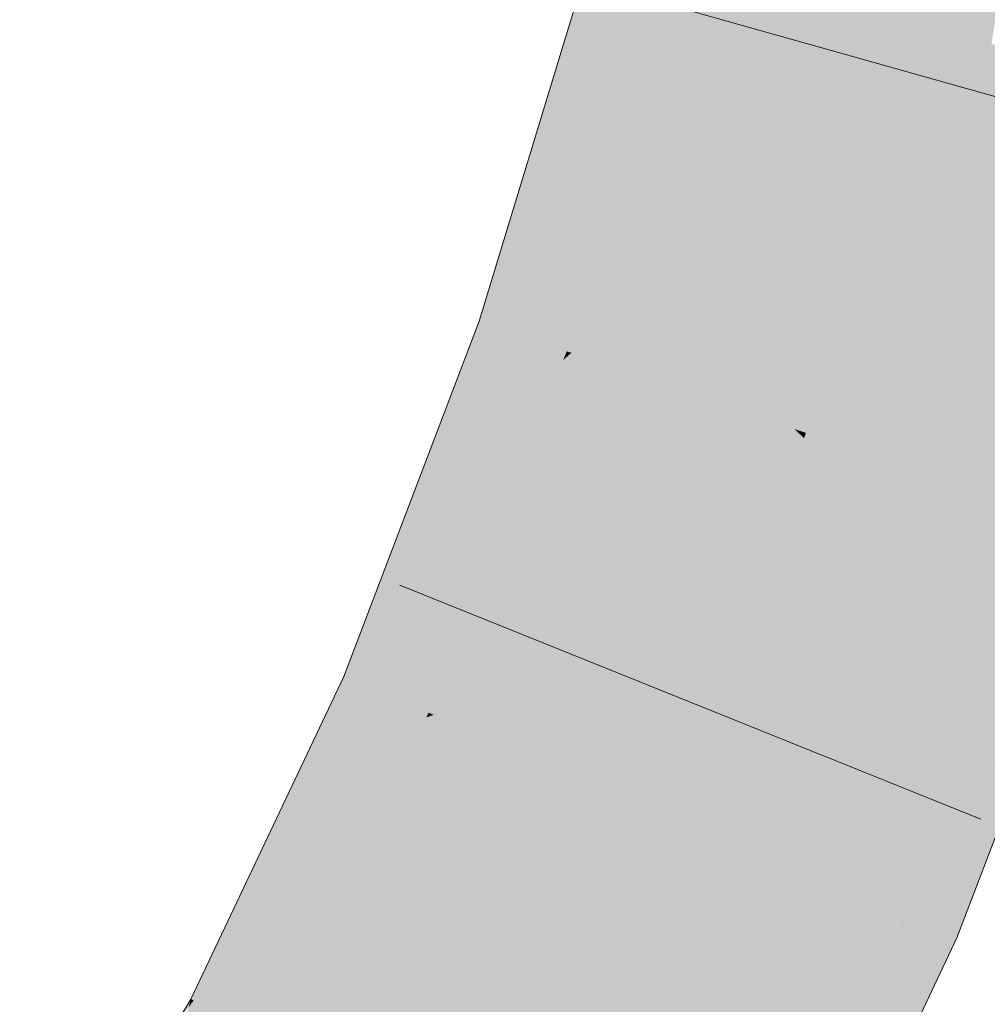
# Model space of a CAD drawing. Extents: x -620 to 300, y 62 to 1112.
# Tile 212 of 256: x 235.47 to 235.833, y 777.309 to 777.678. Entities that reach past the tile are written whole.
import ezdxf

# ---------------------------------------------------------------- set-up
doc = ezdxf.new("R2010")
doc.units = 0
doc.layers.get('0').update_dxf_attribs({"lineweight": 13})
doc.layers.add('E_Leerrohr 25-A06G9S0I8I', color=7, linetype='Continuous', lineweight=9, true_color=0xff8000)
doc.layers.add('E_Leerrohr 25-Shading', color=7, linetype='Continuous', lineweight=9, true_color=0xff8000)

# ---------------------------------------------------------------- blocks, each defined once
blk = doc.blocks.new('Shading-A06G9RJF8I', base_point=(235.12683, 776.67737))
at = {"layer": 'E_Leerrohr 25-Shading', "color": 31, "true_color": 0xfabd7f}
for points in [[(235.72144, 777.69983), (235.8067, 777.67651), (235.75948, 777.8559), (235.84598, 777.83777)], [(235.84598, 777.83777), (235.8067, 777.67651), (235.81116, 777.67529)], [(235.8212, 777.67255), (235.8519, 777.83649), (235.81116, 777.67529), (235.84598, 777.83777)], [(235.83427, 777.66901), (235.86168, 777.83447), (235.8212, 777.67255), (235.8519, 777.83649)], [(235.67667, 777.55316), (235.76031, 777.5246), (235.72144, 777.69983), (235.8067, 777.67651)], [(235.8067, 777.67651), (235.76031, 777.5246), (235.76462, 777.52313)], [(235.77322, 777.52014), (235.81116, 777.67529), (235.76462, 777.52313), (235.8067, 777.67651)], [(235.78709, 777.51544), (235.8212, 777.67255), (235.77322, 777.52014), (235.81116, 777.67529)], [(235.80322, 777.50989), (235.83427, 777.66901), (235.78709, 777.51544), (235.8212, 777.67255)], [(235.82042, 777.50403), (235.84901, 777.66498), (235.80322, 777.50989), (235.83427, 777.66901)], [(235.86432, 777.66077), (235.84901, 777.66498), (235.83769, 777.49811), (235.82042, 777.50403)], [(235.62502, 777.41742), (235.70633, 777.38281), (235.67667, 777.55316), (235.76031, 777.5246)], [(235.76031, 777.5246), (235.70633, 777.38281), (235.71106, 777.3808)], [(235.71928, 777.37726), (235.76401, 777.52112), (235.71106, 777.3808), (235.76031, 777.5246)], [(235.76462, 777.52313), (235.76031, 777.5246), (235.76401, 777.52112)], [(235.77151, 777.5141), (235.77322, 777.52014), (235.76401, 777.52112), (235.76462, 777.52313)], [(235.73164, 777.37201), (235.77151, 777.5141), (235.71928, 777.37726), (235.76401, 777.52112)], [(235.78383, 777.5025), (235.78709, 777.51544), (235.77151, 777.5141), (235.77322, 777.52014)], [(235.79839, 777.48889), (235.80322, 777.50989), (235.78383, 777.5025), (235.78709, 777.51544)], [(235.74898, 777.36462), (235.78383, 777.5025), (235.73164, 777.37201), (235.77151, 777.5141)], [(235.81407, 777.47418), (235.82042, 777.50403), (235.79839, 777.48889), (235.80322, 777.50989)], [(235.76788, 777.35657), (235.79839, 777.48889), (235.74898, 777.36462), (235.78383, 777.5025)], [(235.83769, 777.49811), (235.82042, 777.50403), (235.82997, 777.45929), (235.81407, 777.47418)], [(235.82997, 777.45929), (235.84395, 777.49597), (235.83769, 777.49811)], [(235.78729, 777.34833), (235.81407, 777.47418), (235.76788, 777.35657), (235.79839, 777.48889)], [(235.82997, 777.45929), (235.81407, 777.47418), (235.78764, 777.34814), (235.78729, 777.34833)], [(235.56621, 777.29364), (235.64423, 777.25208), (235.62502, 777.41742), (235.70633, 777.38281)], [(235.70824, 777.37347), (235.70633, 777.38281), (235.65825, 777.24463), (235.64423, 777.25208)], [(235.71106, 777.3808), (235.70633, 777.38281), (235.70824, 777.37347)], [(235.71179, 777.3562), (235.71928, 777.37726), (235.70824, 777.37347), (235.71106, 777.3808)], [(235.7175, 777.32837), (235.73164, 777.37201), (235.71179, 777.3562), (235.71928, 777.37726)], [(235.66994, 777.2384), (235.71179, 777.3562), (235.65825, 777.24463), (235.70824, 777.37347)], [(235.726, 777.28693), (235.74898, 777.36462), (235.7175, 777.32837), (235.73164, 777.37201)], [(235.76788, 777.35657), (235.74898, 777.36462), (235.73581, 777.23907), (235.726, 777.28693)], [(235.73581, 777.23907), (235.78764, 777.34814), (235.76788, 777.35657)], [(235.68562, 777.23004), (235.7175, 777.32837), (235.66994, 777.2384), (235.71179, 777.3562)], [(235.70598, 777.21918), (235.726, 777.28693), (235.68562, 777.23004), (235.7175, 777.32837)]]:
    blk.add_solid(points, dxfattribs=at)
at = {"layer": 'E_Leerrohr 25-Shading', "color": 43, "true_color": 0xd7ab7f}
for points in [[(235.68613, 777.70953), (235.64203, 777.565), (235.69853, 777.70612), (235.64639, 777.56348)], [(235.69853, 777.70612), (235.64639, 777.56348), (235.70457, 777.70447), (235.65306, 777.56122)], [(235.70457, 777.70447), (235.65306, 777.56122), (235.71042, 777.70288), (235.65974, 777.55896)], [(235.71042, 777.70288), (235.65974, 777.55896), (235.71562, 777.70142), (235.66606, 777.55676)], [(235.71562, 777.70142), (235.66606, 777.55676), (235.71965, 777.70032), (235.67154, 777.55493)], [(235.71965, 777.70032), (235.67154, 777.55493), (235.72144, 777.69983), (235.67496, 777.55371)], [(235.67496, 777.55371), (235.67667, 777.55316), (235.72144, 777.69983)], [(235.64203, 777.565), (235.61769, 777.50104), (235.64639, 777.56348)], [(235.64639, 777.56348), (235.61769, 777.50104), (235.65306, 777.56122), (235.63118, 777.513)], [(235.65306, 777.56122), (235.63118, 777.513), (235.65974, 777.55896), (235.6445, 777.52472)], [(235.65974, 777.55896), (235.6445, 777.52472), (235.66606, 777.55676), (235.65686, 777.53564)], [(235.66606, 777.55676), (235.65686, 777.53564), (235.67154, 777.55493), (235.66728, 777.54486)], [(235.6736, 777.55042), (235.61992, 777.41962), (235.67667, 777.55316), (235.62314, 777.41821)], [(235.62314, 777.41821), (235.62502, 777.41742), (235.67667, 777.55316)], [(235.67154, 777.55493), (235.66728, 777.54486), (235.67496, 777.55371), (235.6736, 777.55042)], [(235.6736, 777.55042), (235.67667, 777.55316), (235.67496, 777.55371)], [(235.66728, 777.54486), (235.6151, 777.42163), (235.6736, 777.55042), (235.61992, 777.41962)], [(235.65686, 777.53564), (235.6084, 777.4245), (235.66728, 777.54486), (235.6151, 777.42163)], [(235.6012, 777.42755), (235.6084, 777.4245), (235.6445, 777.52472), (235.65686, 777.53564)], [(235.6445, 777.52472), (235.63118, 777.513), (235.6012, 777.42755), (235.59386, 777.43073)], [(235.63118, 777.513), (235.61769, 777.50104), (235.59386, 777.43073), (235.59132, 777.43176)], [(235.81224, 777.37), (235.86226, 777.48975), (235.82999, 777.45935), (235.84395, 777.49597)], [(235.86322, 777.48944), (235.86226, 777.48975), (235.81555, 777.33624), (235.80077, 777.34253)], [(235.87436, 777.4856), (235.86516, 777.48877), (235.81555, 777.33624), (235.85463, 777.46179)], [(235.87436, 777.4856), (235.81555, 777.33624), (235.81931, 777.33466)], [(235.81931, 777.33466), (235.82132, 777.3338), (235.87436, 777.4856), (235.8786, 777.48413)], [(235.82997, 777.45929), (235.78764, 777.34814), (235.79297, 777.34589)], [(235.80077, 777.34253), (235.82997, 777.45929), (235.79297, 777.34589)], [(235.82997, 777.45929), (235.80077, 777.34253), (235.82999, 777.45935), (235.81224, 777.37)], [(235.59132, 777.43176), (235.57605, 777.3996), (235.59386, 777.43073)], [(235.59386, 777.43073), (235.57605, 777.3996), (235.6012, 777.42755), (235.58781, 777.40393)], [(235.6012, 777.42755), (235.58781, 777.40393), (235.6084, 777.4245), (235.59929, 777.40808)], [(235.6084, 777.4245), (235.59929, 777.40808), (235.6151, 777.42163), (235.60982, 777.41193)], [(235.6151, 777.42163), (235.60982, 777.41193), (235.61992, 777.41962), (235.61728, 777.41461)], [(235.61992, 777.41962), (235.61728, 777.41461), (235.62314, 777.41821), (235.62222, 777.41644)], [(235.61728, 777.41461), (235.55629, 777.29889), (235.62222, 777.41644), (235.56076, 777.29651)], [(235.62222, 777.41644), (235.56076, 777.29651), (235.62502, 777.41742), (235.56422, 777.29468)], [(235.56422, 777.29468), (235.56621, 777.29364), (235.62502, 777.41742)], [(235.62222, 777.41644), (235.62502, 777.41742), (235.62314, 777.41821)], [(235.54277, 777.30609), (235.55035, 777.30206), (235.59929, 777.40808), (235.60982, 777.41193)], [(235.60982, 777.41193), (235.55035, 777.30206), (235.61728, 777.41461), (235.55629, 777.29889)], [(235.59929, 777.40808), (235.58781, 777.40393), (235.54277, 777.30609), (235.53494, 777.3103)], [(235.58781, 777.40393), (235.57605, 777.3996), (235.53494, 777.3103), (235.53389, 777.31085)], [(235.72914, 777.21466), (235.7352, 777.22003), (235.73584, 777.23914), (235.78679, 777.34637)], [(235.78764, 777.34814), (235.78679, 777.34637), (235.74472, 777.23773), (235.7352, 777.22003)], [(235.78705, 777.33124), (235.78764, 777.34814), (235.77591, 777.30365), (235.78653, 777.34528)], [(235.79297, 777.34589), (235.78764, 777.34814), (235.78705, 777.33124)], [(235.78705, 777.33124), (235.80077, 777.34253), (235.79297, 777.34589)], [(235.78653, 777.34528), (235.74472, 777.23773), (235.77591, 777.30365), (235.76315, 777.27209)], [(235.78574, 777.25952), (235.81555, 777.33624), (235.78645, 777.31396), (235.80077, 777.34253)], [(235.78705, 777.33124), (235.78651, 777.31561), (235.80077, 777.34253), (235.79773, 777.33649)], [(235.81931, 777.33466), (235.81555, 777.33624), (235.78632, 777.26038), (235.78574, 777.25952)], [(235.81931, 777.33466), (235.78632, 777.26038), (235.82132, 777.3338), (235.78664, 777.2608)], [(235.78651, 777.31561), (235.78645, 777.31396), (235.79773, 777.33649)], [(235.78705, 777.33124), (235.76323, 777.27222), (235.78651, 777.31561)], [(235.7845, 777.25781), (235.78645, 777.31396), (235.74332, 777.19934), (235.7321, 777.20526)], [(235.76323, 777.27222), (235.75328, 777.24762), (235.78651, 777.31561), (235.78645, 777.31396)], [(235.78574, 777.25952), (235.78645, 777.31396), (235.7845, 777.25781)], [(235.54277, 777.30609), (235.53494, 777.3103), (235.52667, 777.28345), (235.53305, 777.30768)], [(235.53305, 777.30768), (235.53389, 777.31085), (235.52699, 777.29926)], [(235.53494, 777.3103), (235.53389, 777.31085), (235.53305, 777.30768)]]:
    blk.add_solid(points, dxfattribs=at)
blk = doc.blocks.new('Referenz-A06G9S0M8I')
at = {"layer": 'E_Leerrohr 25-A06G9S0I8I', "linetype": 'Continuous', "ltscale": 0.13}
for p, q in [((235.64203, 777.56499), (235.68612, 777.70951)), ((235.91443, 777.62709), (235.68821, 777.69073)), ((235.59133, 777.43178), (235.64203, 777.56499)), ((235.82133, 777.3338), (235.8786, 777.48416)), ((235.83035, 777.37836), (235.61232, 777.46604)), ((235.5339, 777.31084), (235.59133, 777.43178)), ((235.75456, 777.19333), (235.82133, 777.3338)), ((235.46968, 777.20299), (235.5339, 777.31084))]:
    blk.add_line(p, q, dxfattribs=at)

msp = doc.modelspace()

# ---------------------------------------------------------------- block references
at = {"color": 8, "lineweight": 25, "ltscale": 0.25, "true_color": 0x808080}
msp.add_blockref('Referenz-A06G9S0M8I', (0, 0), dxfattribs=at)
msp.add_blockref('Shading-A06G9RJF8I', (235.12683, 776.67737))

doc.saveas('drawing.dxf')
